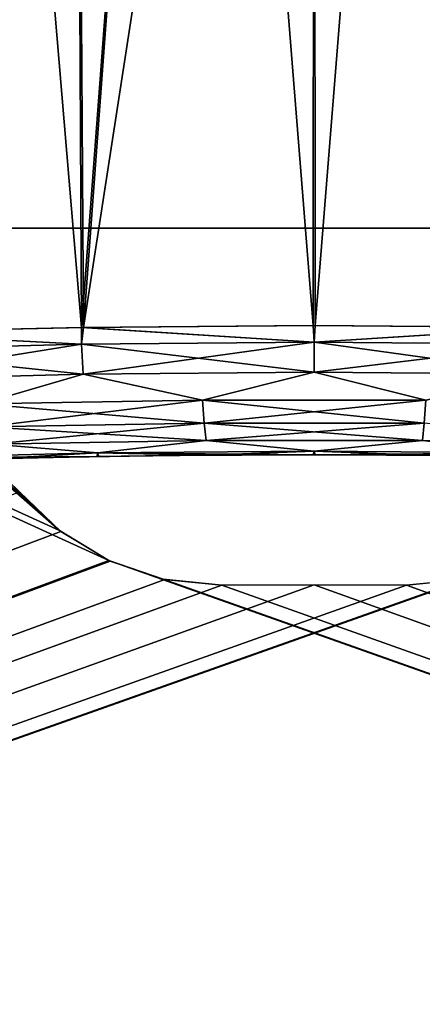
# Model space of a CAD drawing. Header units: millimetres. Extents: x -30.5 to 30.5, y -15 to 54.
# Tile 77 of 256: x -0.673 to 0.247, y -8.255 to -6.007. Entities that reach past the tile are written whole.
import ezdxf

# ---------------------------------------------------------------- set-up
doc = ezdxf.new("R2010")
doc.units = ezdxf.units.MM
doc.header["$LTSCALE"] = 65.185185
for name, color, linetype in [('164', 7, 'CONTINUOUS'), ('165', 7, 'CONTINUOUS'), ('168', 7, 'CONTINUOUS'), ('170', 7, 'CONTINUOUS'), ('28', 7, 'CONTINUOUS'), ('29', 7, 'CONTINUOUS'), ('3', 7, 'CONTINUOUS'), ('4', 7, 'CONTINUOUS'), ('6', 7, 'CONTINUOUS')]:
    doc.layers.add(name, color=color, linetype=linetype)

msp = doc.modelspace()

# ---------------------------------------------------------------- linework, layer by layer
at = {"layer": '164', "color": 7, "linetype": 'CONTINUOUS'}
for points in [[(-0.5318, -6.7475, -36.3565), (-1.0509, -6.7206, -36.468), (-1.0522, -6.7611, -36.4719), (-0.5318, -6.7475, -36.3565)], [(-0.5319, -6.7092, -36.3533), (-1.0509, -6.7206, -36.468), (-0.5318, -6.7475, -36.3565), (-0.5319, -6.7092, -36.3533)], [(-0.0023, -6.7052, -36.3147), (-0.5319, -6.7092, -36.3533), (0, -6.7429, -36.3177), (-0.0023, -6.7052, -36.3147)], [(0, -6.7429, -36.3177), (-0.5319, -6.7092, -36.3533), (-0.5318, -6.7475, -36.3565), (0, -6.7429, -36.3177)], [(0.5276, -6.7091, -36.3527), (-0.0023, -6.7052, -36.3147), (0, -6.7429, -36.3177), (0.5276, -6.7091, -36.3527)], [(0.5318, -6.7475, -36.3565), (0.5276, -6.7091, -36.3527), (0, -6.7429, -36.3177), (0.5318, -6.7475, -36.3565)], [(0, -6.7429, -36.3177), (-0.5318, -6.7475, -36.3565), (0, -6.8117, -36.3362), (0, -6.7429, -36.3177)], [(0.528, -6.8163, -36.3748), (0, -6.7429, -36.3177), (0, -6.8117, -36.3362), (0.528, -6.8163, -36.3748)], [(0.5318, -6.7475, -36.3565), (0, -6.7429, -36.3177), (0.528, -6.8163, -36.3748), (0.5318, -6.7475, -36.3565)], [(-0.5318, -6.7475, -36.3565), (-1.0522, -6.7611, -36.4719), (-0.528, -6.8163, -36.3748), (-0.5318, -6.7475, -36.3565)], [(-0.528, -6.8163, -36.3748), (-1.0522, -6.7611, -36.4719), (-1.0447, -6.8297, -36.4897), (-0.528, -6.8163, -36.3748)], [(0, -6.8117, -36.3362), (-0.5318, -6.7475, -36.3565), (-0.528, -6.8163, -36.3748), (0, -6.8117, -36.3362)], [(0, -6.8117, -36.3362), (-0.528, -6.8163, -36.3748), (-0.2554, -6.8753, -36.3795), (0, -6.8117, -36.3362)], [(0.2554, -6.8753, -36.3795), (0, -6.8117, -36.3362), (-0.2554, -6.8753, -36.3795), (0.2554, -6.8753, -36.3795)], [(0.528, -6.8163, -36.3748), (0, -6.8117, -36.3362), (0.2554, -6.8753, -36.3795), (0.528, -6.8163, -36.3748)], [(-0.528, -6.8163, -36.3748), (-1.0447, -6.8297, -36.4897), (-0.7609, -6.8838, -36.4521), (-0.528, -6.8163, -36.3748)], [(-0.2554, -6.8753, -36.3795), (-0.528, -6.8163, -36.3748), (-0.7609, -6.8838, -36.4521), (-0.2554, -6.8753, -36.3795)], [(-0.2554, -6.8753, -36.3795), (-0.7609, -6.8838, -36.4521), (-0.2516, -6.928, -36.4274), (-0.2554, -6.8753, -36.3795)], [(0.2516, -6.928, -36.4274), (-0.2554, -6.8753, -36.3795), (-0.2516, -6.928, -36.4274), (0.2516, -6.928, -36.4274)], [(0.2554, -6.8753, -36.3795), (-0.2554, -6.8753, -36.3795), (0.2516, -6.928, -36.4274), (0.2554, -6.8753, -36.3795)], [(-0.2516, -6.928, -36.4274), (-0.7609, -6.8838, -36.4521), (-0.7495, -6.9362, -36.499), (-0.2516, -6.928, -36.4274)], [(-0.2516, -6.928, -36.4274), (-0.7495, -6.9362, -36.499), (-0.2471, -6.9678, -36.4863), (-0.2516, -6.928, -36.4274)], [(-0.2471, -6.9678, -36.4863), (-0.7495, -6.9362, -36.499), (-0.7361, -6.9758, -36.5567), (-0.2471, -6.9678, -36.4863)], [(0.2471, -6.9678, -36.4863), (-0.2516, -6.928, -36.4274), (-0.2471, -6.9678, -36.4863), (0.2471, -6.9678, -36.4863)], [(0.2516, -6.928, -36.4274), (-0.2516, -6.928, -36.4274), (0.2471, -6.9678, -36.4863), (0.2516, -6.928, -36.4274)], [(0.7361, -6.9758, -36.5567), (0.2516, -6.928, -36.4274), (0.2471, -6.9678, -36.4863), (0.7361, -6.9758, -36.5567)], [(-0.2471, -6.9678, -36.4863), (-0.7361, -6.9758, -36.5567), (-0.495, -6.9957, -36.5807), (-0.2471, -6.9678, -36.4863)], [(0, -6.9916, -36.5443), (-0.2471, -6.9678, -36.4863), (-0.495, -6.9957, -36.5807), (0, -6.9916, -36.5443)], [(0.2471, -6.9678, -36.4863), (-0.2471, -6.9678, -36.4863), (0, -6.9916, -36.5443), (0.2471, -6.9678, -36.4863)], [(0.495, -6.9957, -36.5807), (0.2471, -6.9678, -36.4863), (0, -6.9916, -36.5443), (0.495, -6.9957, -36.5807)], [(0.7361, -6.9758, -36.5567), (0.2471, -6.9678, -36.4863), (0.495, -6.9957, -36.5807), (0.7361, -6.9758, -36.5567)], [(-0.495, -6.9957, -36.5807), (-0.7361, -6.9758, -36.5567), (-0.9794, -7.0076, -36.689), (-0.495, -6.9957, -36.5807)], [(-0.0021, -7, -36.6146), (0, -6.9916, -36.5443), (-0.495, -6.9957, -36.5807), (-0.0021, -7, -36.6146)], [(-0.0021, -7, -36.6146), (0.2456, -7.001, -36.6238), (0, -6.9916, -36.5443), (-0.0021, -7, -36.6146)], [(0.2456, -7.001, -36.6238), (0.495, -6.9957, -36.5807), (0, -6.9916, -36.5443), (0.2456, -7.001, -36.6238)], [(-0.4961, -7.0041, -36.652), (-0.495, -6.9957, -36.5807), (-0.9794, -7.0076, -36.689), (-0.4961, -7.0041, -36.652)], [(-0.7398, -7.0091, -36.6983), (-0.4961, -7.0041, -36.652), (-0.9794, -7.0076, -36.689), (-0.7398, -7.0091, -36.6983)], [(-0.4961, -7.0041, -36.652), (-0.2497, -7.001, -36.6241), (-0.495, -6.9957, -36.5807), (-0.4961, -7.0041, -36.652)], [(-0.2497, -7.001, -36.6241), (-0.0021, -7, -36.6146), (-0.495, -6.9957, -36.5807), (-0.2497, -7.001, -36.6241)], [(0.2456, -7.001, -36.6238), (0.4921, -7.004, -36.6514), (0.495, -6.9957, -36.5807), (0.2456, -7.001, -36.6238)]]:
    msp.add_3dface(points, dxfattribs=at)
at = {"layer": '165', "color": 7, "linetype": 'CONTINUOUS'}
for points in [[(-1.0522, -6.7611, 36.4719), (-1.047, -6.7205, 36.4668), (-0.5318, -6.7475, 36.3565), (-1.0522, -6.7611, 36.4719)], [(-1.047, -6.7205, 36.4668), (-0.5276, -6.7091, 36.3527), (-0.5318, -6.7475, 36.3565), (-1.047, -6.7205, 36.4668)], [(-0.5318, -6.7475, 36.3565), (-0.5276, -6.7091, 36.3527), (0, -6.7429, 36.3177), (-0.5318, -6.7475, 36.3565)], [(-0.5276, -6.7091, 36.3527), (0.0023, -6.7052, 36.3147), (0, -6.7429, 36.3177), (-0.5276, -6.7091, 36.3527)], [(0.0023, -6.7052, 36.3147), (0.5319, -6.7092, 36.3533), (0, -6.7429, 36.3177), (0.0023, -6.7052, 36.3147)], [(0, -6.7429, 36.3177), (0.5319, -6.7092, 36.3533), (0.5318, -6.7475, 36.3565), (0, -6.7429, 36.3177)], [(-0.5318, -6.7475, 36.3565), (0, -6.7429, 36.3177), (-0.528, -6.8163, 36.3748), (-0.5318, -6.7475, 36.3565)], [(-0.528, -6.8163, 36.3748), (0, -6.7429, 36.3177), (0, -6.8117, 36.3362), (-0.528, -6.8163, 36.3748)], [(0, -6.7429, 36.3177), (0.5318, -6.7475, 36.3565), (0, -6.8117, 36.3362), (0, -6.7429, 36.3177)], [(-1.0522, -6.7611, 36.4719), (-0.5318, -6.7475, 36.3565), (-1.0447, -6.8297, 36.4897), (-1.0522, -6.7611, 36.4719)], [(-1.0447, -6.8297, 36.4897), (-0.5318, -6.7475, 36.3565), (-0.528, -6.8163, 36.3748), (-1.0447, -6.8297, 36.4897)], [(0, -6.8117, 36.3362), (0.5318, -6.7475, 36.3565), (0.528, -6.8163, 36.3748), (0, -6.8117, 36.3362)], [(-0.528, -6.8163, 36.3748), (0, -6.8117, 36.3362), (-0.2554, -6.8753, 36.3795), (-0.528, -6.8163, 36.3748)], [(-0.2554, -6.8753, 36.3795), (0, -6.8117, 36.3362), (0.2554, -6.8753, 36.3795), (-0.2554, -6.8753, 36.3795)], [(0, -6.8117, 36.3362), (0.528, -6.8163, 36.3748), (0.2554, -6.8753, 36.3795), (0, -6.8117, 36.3362)], [(-1.0447, -6.8297, 36.4897), (-0.528, -6.8163, 36.3748), (-0.7609, -6.8838, 36.4521), (-1.0447, -6.8297, 36.4897)], [(-0.7609, -6.8838, 36.4521), (-0.528, -6.8163, 36.3748), (-0.2554, -6.8753, 36.3795), (-0.7609, -6.8838, 36.4521)], [(-0.7609, -6.8838, 36.4521), (-0.2554, -6.8753, 36.3795), (-0.7495, -6.9362, 36.499), (-0.7609, -6.8838, 36.4521)], [(-0.7495, -6.9362, 36.499), (-0.2554, -6.8753, 36.3795), (-0.2516, -6.928, 36.4274), (-0.7495, -6.9362, 36.499)], [(-0.2554, -6.8753, 36.3795), (0.2554, -6.8753, 36.3795), (-0.2516, -6.928, 36.4274), (-0.2554, -6.8753, 36.3795)], [(-0.2516, -6.928, 36.4274), (0.2554, -6.8753, 36.3795), (0.2516, -6.928, 36.4274), (-0.2516, -6.928, 36.4274)], [(-0.7495, -6.9362, 36.499), (-0.2516, -6.928, 36.4274), (-0.7361, -6.9758, 36.5567), (-0.7495, -6.9362, 36.499)], [(-0.7361, -6.9758, 36.5567), (-0.2516, -6.928, 36.4274), (-0.2471, -6.9678, 36.4863), (-0.7361, -6.9758, 36.5567)], [(-0.2516, -6.928, 36.4274), (0.2516, -6.928, 36.4274), (-0.2471, -6.9678, 36.4863), (-0.2516, -6.928, 36.4274)], [(-0.2471, -6.9678, 36.4863), (0.2516, -6.928, 36.4274), (0.2471, -6.9678, 36.4863), (-0.2471, -6.9678, 36.4863)], [(-0.7361, -6.9758, 36.5567), (-0.2471, -6.9678, 36.4863), (-0.495, -6.9957, 36.5807), (-0.7361, -6.9758, 36.5567)], [(-0.495, -6.9957, 36.5807), (-0.2471, -6.9678, 36.4863), (0, -6.9916, 36.5443), (-0.495, -6.9957, 36.5807)], [(-0.2471, -6.9678, 36.4863), (0.2471, -6.9678, 36.4863), (0, -6.9916, 36.5443), (-0.2471, -6.9678, 36.4863)], [(0, -6.9916, 36.5443), (0.2471, -6.9678, 36.4863), (0.495, -6.9957, 36.5807), (0, -6.9916, 36.5443)], [(-0.9794, -7.0076, 36.689), (-0.7361, -6.9758, 36.5567), (-0.495, -6.9957, 36.5807), (-0.9794, -7.0076, 36.689)], [(-0.2456, -7.001, 36.6238), (-0.495, -6.9957, 36.5807), (0, -6.9916, 36.5443), (-0.2456, -7.001, 36.6238)], [(0.0021, -7, 36.6146), (-0.2456, -7.001, 36.6238), (0, -6.9916, 36.5443), (0.0021, -7, 36.6146)], [(0.0021, -7, 36.6146), (0, -6.9916, 36.5443), (0.495, -6.9957, 36.5807), (0.0021, -7, 36.6146)], [(-0.7361, -7.009, 36.6974), (-0.9794, -7.0076, 36.689), (-0.495, -6.9957, 36.5807), (-0.7361, -7.009, 36.6974)], [(-0.4922, -7.004, 36.6514), (-0.7361, -7.009, 36.6974), (-0.495, -6.9957, 36.5807), (-0.4922, -7.004, 36.6514)], [(-0.2456, -7.001, 36.6238), (-0.4922, -7.004, 36.6514), (-0.495, -6.9957, 36.5807), (-0.2456, -7.001, 36.6238)], [(0.2497, -7.001, 36.6241), (0.0021, -7, 36.6146), (0.495, -6.9957, 36.5807), (0.2497, -7.001, 36.6241)]]:
    msp.add_3dface(points, dxfattribs=at)
at = {"layer": '168', "color": 7, "linetype": 'CONTINUOUS'}
for points in [[(21.9333, -6.4826, -46.9831), (-21.6359, -15, -46.6857), (-21.9333, -6.4826, -46.9831), (21.9333, -6.4826, -46.9831)], [(21.6359, -15, -46.6857), (-21.6359, -15, -46.6857), (21.9333, -6.4826, -46.9831), (21.6359, -15, -46.6857)]]:
    msp.add_3dface(points, dxfattribs=at)
at = {"layer": '170', "color": 7, "linetype": 'CONTINUOUS'}
for points in [[(-21.6359, -15, 46.6857), (21.6359, -15, 46.6857), (-21.9333, -6.4826, 46.9831), (-21.6359, -15, 46.6857)], [(-21.9333, -6.4826, 46.9831), (21.6359, -15, 46.6857), (21.9333, -6.4826, 46.9831), (-21.9333, -6.4826, 46.9831)]]:
    msp.add_3dface(points, dxfattribs=at)
at = {"layer": '28', "color": 7, "linetype": 'CONTINUOUS'}
for points in [[(-1.0509, -6.7206, -36.468), (-0.5319, -6.7092, -36.3533), (-0.8204, -3.2948, -36.3461), (-1.0509, -6.7206, -36.468)], [(-0.8204, -3.2948, -36.3461), (-0.5319, -6.7092, -36.3533), (-0.5494, -3.2948, -36.2957), (-0.8204, -3.2948, -36.3461)], [(-0.5494, -3.2948, -36.2957), (-0.5319, -6.7092, -36.3533), (-0.2754, -3.2948, -36.2653), (-0.5494, -3.2948, -36.2957)], [(-0.5319, -6.7092, -36.3533), (-0.0023, -6.7052, -36.3147), (-0.2754, -3.2948, -36.2653), (-0.5319, -6.7092, -36.3533)], [(-0.2754, -3.2948, -36.2653), (-0.0023, -6.7052, -36.3147), (0, -3.2948, -36.2551), (-0.2754, -3.2948, -36.2653)], [(-0.0023, -6.7052, -36.3147), (0.5276, -6.7091, -36.3527), (0, -3.2948, -36.2551), (-0.0023, -6.7052, -36.3147)], [(0, -3.2948, -36.2551), (0.5276, -6.7091, -36.3527), (0.2754, -3.2948, -36.2653), (0, -3.2948, -36.2551)]]:
    msp.add_3dface(points, dxfattribs=at)
at = {"layer": '29', "color": 7, "linetype": 'CONTINUOUS'}
for points in [[(-0.5494, -3.2948, 36.2957), (-1.047, -6.7205, 36.4668), (-0.8204, -3.2948, 36.3461), (-0.5494, -3.2948, 36.2957)], [(-0.5276, -6.7091, 36.3527), (-1.047, -6.7205, 36.4668), (-0.5494, -3.2948, 36.2957), (-0.5276, -6.7091, 36.3527)], [(-0.2754, -3.2948, 36.2653), (-0.5276, -6.7091, 36.3527), (-0.5494, -3.2948, 36.2957), (-0.2754, -3.2948, 36.2653)], [(0, -3.2948, 36.2551), (-0.5276, -6.7091, 36.3527), (-0.2754, -3.2948, 36.2653), (0, -3.2948, 36.2551)], [(0.0023, -6.7052, 36.3147), (-0.5276, -6.7091, 36.3527), (0, -3.2948, 36.2551), (0.0023, -6.7052, 36.3147)], [(0.2754, -3.2948, 36.2653), (0.0023, -6.7052, 36.3147), (0, -3.2948, 36.2551), (0.2754, -3.2948, 36.2653)], [(0.5319, -6.7092, 36.3533), (0.0023, -6.7052, 36.3147), (0.2754, -3.2948, 36.2653), (0.5319, -6.7092, 36.3533)]]:
    msp.add_3dface(points, dxfattribs=at)
at = {"layer": '3', "color": 7, "linetype": 'CONTINUOUS'}
for points in [[(-0.6516, -7.0071, -41.7931), (-0.9529, -7.0151, -41.6527), (-0.6723, -7.0075, -43.3342), (-0.6516, -7.0071, -41.7931)], [(-0.9529, -7.0151, -38.3473), (-0.6516, -7.0071, -38.2069), (-0.7398, -7.0091, -36.6983), (-0.9529, -7.0151, -38.3473)], [(-0.6516, -7.0071, 38.2069), (-0.9529, -7.0151, 38.3473), (-0.7361, -7.009, 36.6974), (-0.6516, -7.0071, 38.2069)], [(-0.9529, -7.0151, 41.6527), (-0.6516, -7.0071, 41.7931), (-0.8126, -7.011, 43.2842), (-0.9529, -7.0151, 41.6527)], [(-0.6723, -7.0075, -43.3342), (-0.9529, -7.0151, -41.6527), (-0.8126, -7.011, -43.2842), (-0.6723, -7.0075, -43.3342)], [(-0.8126, -7.011, 43.2842), (-0.6516, -7.0071, 41.7931), (-0.6725, -7.0075, 43.3341), (-0.8126, -7.011, 43.2842)], [(-0.7398, -7.0091, -36.6983), (-0.6516, -7.0071, -38.2069), (-0.4961, -7.0041, -36.652), (-0.7398, -7.0091, -36.6983)], [(-0.4922, -7.004, 36.6514), (-0.6516, -7.0071, 38.2069), (-0.7361, -7.009, 36.6974), (-0.4922, -7.004, 36.6514)], [(-0.6725, -7.0075, 43.3341), (-0.6516, -7.0071, 41.7931), (-0.5435, -7.0049, 43.4101), (-0.6725, -7.0075, 43.3341)], [(-0.5432, -7.0049, -43.4103), (-0.6516, -7.0071, -41.7931), (-0.6723, -7.0075, -43.3342), (-0.5432, -7.0049, -43.4103)], [(-0.3308, -7.0018, -41.8791), (-0.6516, -7.0071, -41.7931), (-0.3382, -7.0019, -43.6285), (-0.3308, -7.0018, -41.8791)], [(-0.6516, -7.0071, -38.2069), (-0.3308, -7.0018, -38.1209), (-0.4961, -7.0041, -36.652), (-0.6516, -7.0071, -38.2069)], [(-0.3308, -7.0018, 38.1209), (-0.6516, -7.0071, 38.2069), (-0.4922, -7.004, 36.6514), (-0.3308, -7.0018, 38.1209)], [(-0.6516, -7.0071, 41.7931), (-0.3308, -7.0018, 41.8791), (-0.5435, -7.0049, 43.4101), (-0.6516, -7.0071, 41.7931)], [(-0.3382, -7.0019, -43.6285), (-0.6516, -7.0071, -41.7931), (-0.4304, -7.0031, -43.5096), (-0.3382, -7.0019, -43.6285)], [(-0.4304, -7.0031, -43.5096), (-0.6516, -7.0071, -41.7931), (-0.5432, -7.0049, -43.4103), (-0.4304, -7.0031, -43.5096)], [(-0.5435, -7.0049, 43.4101), (-0.3308, -7.0018, 41.8791), (-0.4307, -7.0031, 43.5092), (-0.5435, -7.0049, 43.4101)], [(-0.4961, -7.0041, -36.652), (-0.3308, -7.0018, -38.1209), (-0.2497, -7.001, -36.6241), (-0.4961, -7.0041, -36.652)], [(-0.2456, -7.001, 36.6238), (-0.3308, -7.0018, 38.1209), (-0.4922, -7.004, 36.6514), (-0.2456, -7.001, 36.6238)], [(-0.4307, -7.0031, 43.5092), (-0.3308, -7.0018, 41.8791), (-0.3384, -7.0019, 43.6281), (-0.4307, -7.0031, 43.5092)], [(-0.3384, -7.0019, 43.6281), (-0.3308, -7.0018, 41.8791), (-0.2696, -7.0012, 43.7631), (-0.3384, -7.0019, 43.6281)], [(-0.2695, -7.0012, -43.7632), (-0.3308, -7.0018, -41.8791), (-0.3382, -7.0019, -43.6285), (-0.2695, -7.0012, -43.7632)], [(0, -7, -41.908), (-0.3308, -7.0018, -41.8791), (0, -7, -44.7811), (0, -7, -41.908)], [(-0.3308, -7.0018, -41.8791), (-0.2129, -7.0008, -44.0602), (0, -7, -44.7811), (-0.3308, -7.0018, -41.8791)], [(-0.3308, -7.0018, -38.1209), (0, -7, -38.092), (-0.2497, -7.001, -36.6241), (-0.3308, -7.0018, -38.1209)], [(0, -7, 38.092), (-0.3308, -7.0018, 38.1209), (-0.2456, -7.001, 36.6238), (0, -7, 38.092)], [(-0.3308, -7.0018, 41.8791), (0, -7, 41.908), (-0.2696, -7.0012, 43.7631), (-0.3308, -7.0018, 41.8791)], [(-0.2129, -7.0008, -44.0602), (-0.3308, -7.0018, -41.8791), (-0.2271, -7.0009, -43.9092), (-0.2129, -7.0008, -44.0602)], [(-0.2271, -7.0009, -43.9092), (-0.3308, -7.0018, -41.8791), (-0.2695, -7.0012, -43.7632), (-0.2271, -7.0009, -43.9092)], [(-0.2696, -7.0012, 43.7631), (0, -7, 41.908), (-0.2272, -7.0009, 43.909), (-0.2696, -7.0012, 43.7631)], [(-0.2497, -7.001, -36.6241), (0, -7, -38.092), (-0.0021, -7, -36.6146), (-0.2497, -7.001, -36.6241)], [(0.0021, -7, 36.6146), (0, -7, 38.092), (-0.2456, -7.001, 36.6238), (0.0021, -7, 36.6146)], [(-0.2272, -7.0009, 43.909), (0, -7, 41.908), (-0.2129, -7.0008, 44.0602), (-0.2272, -7.0009, 43.909)], [(-0.2129, -7.0008, -44.0602), (-0.2129, -7.0008, -44.7812), (0, -7, -44.7811), (-0.2129, -7.0008, -44.0602)], [(-0.2129, -7.0008, 44.0602), (0, -7, 41.908), (-0.2129, -7.0008, 44.7812), (-0.2129, -7.0008, 44.0602)], [(-0.2129, -7.0008, 44.7812), (0, -7, 41.908), (0, -7, 44.7811), (-0.2129, -7.0008, 44.7812)], [(-0.0021, -7, -36.6146), (0, -7, -38.092), (0.2456, -7.001, -36.6238), (-0.0021, -7, -36.6146)], [(0.2272, -7.0009, -43.909), (0, -7, -41.908), (0.2129, -7.0008, -44.0602), (0.2272, -7.0009, -43.909)], [(0.2696, -7.0012, -43.7631), (0, -7, -41.908), (0.2272, -7.0009, -43.909), (0.2696, -7.0012, -43.7631)], [(0.3308, -7.0018, -41.8791), (0, -7, -41.908), (0.2696, -7.0012, -43.7631), (0.3308, -7.0018, -41.8791)], [(0.2129, -7.0008, -44.0602), (0, -7, -41.908), (0.2129, -7.0008, -44.7812), (0.2129, -7.0008, -44.0602)], [(0.2129, -7.0008, -44.7812), (0, -7, -41.908), (0, -7, -44.7811), (0.2129, -7.0008, -44.7812)], [(0, -7, -38.092), (0.3308, -7.0018, -38.1209), (0.2456, -7.001, -36.6238), (0, -7, -38.092)], [(0.3308, -7.0018, 38.1209), (0, -7, 38.092), (0.2497, -7.001, 36.6241), (0.3308, -7.0018, 38.1209)], [(0.2497, -7.001, 36.6241), (0, -7, 38.092), (0.0021, -7, 36.6146), (0.2497, -7.001, 36.6241)], [(0.2129, -7.0008, 44.0602), (0.2129, -7.0008, 44.7812), (0, -7, 44.7811), (0.2129, -7.0008, 44.0602)], [(0, -7, 41.908), (0.3308, -7.0018, 41.8791), (0, -7, 44.7811), (0, -7, 41.908)], [(0.3308, -7.0018, 41.8791), (0.2129, -7.0008, 44.0602), (0, -7, 44.7811), (0.3308, -7.0018, 41.8791)], [(0.2129, -7.0008, 44.0602), (0.3308, -7.0018, 41.8791), (0.2271, -7.0009, 43.9092), (0.2129, -7.0008, 44.0602)], [(0.2271, -7.0009, 43.9092), (0.3308, -7.0018, 41.8791), (0.2695, -7.0012, 43.7632), (0.2271, -7.0009, 43.9092)], [(0.2456, -7.001, -36.6238), (0.3308, -7.0018, -38.1209), (0.4921, -7.004, -36.6514), (0.2456, -7.001, -36.6238)]]:
    msp.add_3dface(points, dxfattribs=at)
at = {"layer": '4', "color": 7, "linetype": 'CONTINUOUS'}
for points in [[(-0.6738, -7.0848, 45.0793), (-0.5788, -7.1753, 45.0801), (-20.05, -14.5044, 45.144), (-0.6738, -7.0848, 45.0793)], [(-0.5788, -7.1753, 45.0801), (-0.4663, -7.243, 45.0807), (-20.05, -14.5044, 45.144), (-0.5788, -7.1753, 45.0801)], [(-20.05, -14.5044, 45.144), (0.4697, -7.2414, 45.0806), (20.05, -14.5044, 45.144), (-20.05, -14.5044, 45.144)], [(0.345, -7.2839, 45.081), (0.4697, -7.2414, 45.0806), (-20.05, -14.5044, 45.144), (0.345, -7.2839, 45.081)], [(-0.4663, -7.243, 45.0807), (-0.3416, -7.2847, 45.081), (-20.05, -14.5044, 45.144), (-0.4663, -7.243, 45.0807)], [(0.2108, -7.2981, 45.0811), (0.345, -7.2839, 45.081), (-20.05, -14.5044, 45.144), (0.2108, -7.2981, 45.0811)], [(-0.3416, -7.2847, 45.081), (-0.2108, -7.2981, 45.0811), (-20.05, -14.5044, 45.144), (-0.3416, -7.2847, 45.081)], [(-0.2108, -7.2981, 45.0811), (0, -7.2974, 45.0811), (-20.05, -14.5044, 45.144), (-0.2108, -7.2981, 45.0811)], [(0, -7.2974, 45.0811), (0.2108, -7.2981, 45.0811), (-20.05, -14.5044, 45.144), (0, -7.2974, 45.0811)]]:
    msp.add_3dface(points, dxfattribs=at)
at = {"layer": '6', "color": 7, "linetype": 'CONTINUOUS'}
for points in [[(-20.05, 1.7026, -45.0026), (-0.5818, -7.173, -45.0801), (-5.2099, -3.1172, -45.0447), (-20.05, 1.7026, -45.0026)], [(-0.4697, -7.2414, -45.0806), (-0.5818, -7.173, -45.0801), (-20.05, 1.7026, -45.0026), (-0.4697, -7.2414, -45.0806)], [(-20.05, -14.5044, -45.144), (-0.4697, -7.2414, -45.0806), (-20.05, 1.7026, -45.0026), (-20.05, -14.5044, -45.144)], [(-5.2099, -3.1172, -45.0447), (-0.5818, -7.173, -45.0801), (-5.096, -3.1881, -45.0453), (-5.2099, -3.1172, -45.0447)], [(-5.096, -3.1881, -45.0453), (-0.5818, -7.173, -45.0801), (-4.957, -3.2452, -45.0458), (-5.096, -3.1881, -45.0453)], [(-4.957, -3.2452, -45.0458), (-0.5818, -7.173, -45.0801), (-4.7953, -3.2833, -45.0461), (-4.957, -3.2452, -45.0458)], [(-4.7953, -3.2833, -45.0461), (-0.5818, -7.173, -45.0801), (-4.6119, -3.2974, -45.0462), (-4.7953, -3.2833, -45.0461)], [(-0.5818, -7.173, -45.0801), (-0.6763, -7.0818, -45.0793), (-4.6119, -3.2974, -45.0462), (-0.5818, -7.173, -45.0801)], [(20.05, -14.5044, -45.144), (-0.4697, -7.2414, -45.0806), (-20.05, -14.5044, -45.144), (20.05, -14.5044, -45.144)], [(-0.345, -7.2839, -45.081), (-0.4697, -7.2414, -45.0806), (20.05, -14.5044, -45.144), (-0.345, -7.2839, -45.081)], [(-0.2108, -7.2981, -45.0811), (-0.345, -7.2839, -45.081), (20.05, -14.5044, -45.144), (-0.2108, -7.2981, -45.0811)], [(0.3416, -7.2847, -45.081), (0.2108, -7.2981, -45.0811), (20.05, -14.5044, -45.144), (0.3416, -7.2847, -45.081)], [(0, -7.2974, -45.0811), (-0.2108, -7.2981, -45.0811), (20.05, -14.5044, -45.144), (0, -7.2974, -45.0811)], [(0.2108, -7.2981, -45.0811), (0, -7.2974, -45.0811), (20.05, -14.5044, -45.144), (0.2108, -7.2981, -45.0811)]]:
    msp.add_3dface(points, dxfattribs=at)

doc.saveas('drawing.dxf')
